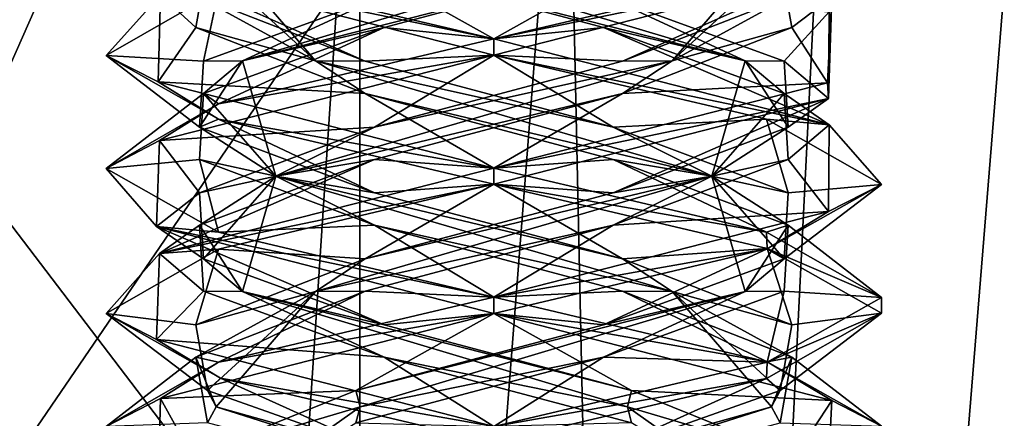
# Model space of a CAD drawing. Header units: millimetres. Extents: x -19 to 152, y -2 to 200.
# Tile 137 of 162: x 6.52 to 10.33, y 33.83 to 35.37. Entities that reach past the tile are written whole.
import ezdxf

# ---------------------------------------------------------------- set-up
doc = ezdxf.new("R2010")
doc.units = ezdxf.units.MM
doc.header["$LTSCALE"] = 65.185185
for name, color, linetype in [('164', 7, 'CONTINUOUS'), ('47', 7, 'CONTINUOUS'), ('48', 7, 'CONTINUOUS'), ('49', 7, 'CONTINUOUS'), ('5', 7, 'CONTINUOUS'), ('50', 7, 'CONTINUOUS'), ('51', 7, 'CONTINUOUS'), ('52', 7, 'CONTINUOUS'), ('53', 7, 'CONTINUOUS'), ('54', 7, 'CONTINUOUS'), ('55', 7, 'CONTINUOUS'), ('673', 7, 'CONTINUOUS'), ('68', 7, 'CONTINUOUS'), ('69', 7, 'CONTINUOUS'), ('70', 7, 'CONTINUOUS'), ('781', 7, 'CONTINUOUS'), ('782', 7, 'CONTINUOUS')]:
    doc.layers.add(name, color=color, linetype=linetype)

msp = doc.modelspace()

# ---------------------------------------------------------------- linework, layer by layer
at = {"layer": '164', "color": 7, "linetype": 'Continuous'}
for points in [[(8.3562, 35.3, -8.4586), (8.3562, 35.2375, -8.4586), (9.6482, 35.5678, -9.1964), (8.3562, 35.3, -8.4586)], [(9.4112, 35.5483, -8.8923), (8.3562, 35.3, -8.4586), (9.6482, 35.5678, -9.1964), (9.4112, 35.5483, -8.8923)], [(9.6518, 35.0693, -9.2025), (9.6644, 35.4628, -10.6925), (9.6482, 35.1303, -9.1964), (9.6518, 35.0693, -9.2025)], [(9.6518, 35.0693, -9.2025), (9.6538, 35.4048, -10.7111), (9.6644, 35.4628, -10.6925), (9.6518, 35.0693, -9.2025)], [(8.3562, 35.2375, -11.4586), (8.3562, 35.3, -11.4586), (9.6538, 34.9673, -10.7111), (8.3562, 35.2375, -11.4586)], [(9.4114, 34.9891, -11.0247), (8.3562, 35.2375, -11.4586), (9.6538, 34.9673, -10.7111), (9.4114, 34.9891, -11.0247)], [(8.3562, 34.8, -8.4586), (9.6518, 35.0693, -9.2025), (9.6482, 35.1303, -9.1964), (8.3562, 34.8, -8.4586)], [(8.3562, 34.8, -8.4586), (8.3562, 34.7375, -8.4586), (9.6518, 35.0693, -9.2025), (8.3562, 34.8, -8.4586)], [(9.8562, 34.7365, -9.9537), (9.4114, 34.9891, -11.0247), (9.6538, 34.9673, -10.7111), (9.8562, 34.7365, -9.9537)], [(9.8562, 34.7365, -9.9537), (9.6538, 34.9673, -10.7111), (9.6518, 34.6318, -9.2025), (9.8562, 34.7365, -9.9537)], [(8.3562, 34.7375, -11.4586), (8.3562, 34.8, -11.4586), (9.4114, 34.5516, -11.0247), (8.3562, 34.7375, -11.4586)], [(9.4147, 34.4881, -11.0214), (8.3562, 34.7375, -11.4586), (9.4114, 34.5516, -11.0247), (9.4147, 34.4881, -11.0214)], [(9.4146, 34.4868, -8.8956), (9.8562, 34.7365, -9.9537), (9.6518, 34.6318, -9.2025), (9.4146, 34.4868, -8.8956)], [(8.3562, 34.3, -8.4586), (9.4146, 34.4868, -8.8956), (9.6518, 34.6318, -9.2025), (8.3562, 34.3, -8.4586)], [(9.4147, 34.4881, -11.0214), (9.4114, 34.5516, -11.0247), (9.8562, 34.299, -9.9537), (9.4147, 34.4881, -11.0214)], [(8.3562, 34.3, -8.4586), (8.3562, 34.2375, -8.4586), (9.4146, 34.4868, -8.8956), (8.3562, 34.3, -8.4586)], [(9.8562, 34.2385, -9.9635), (9.4147, 34.4881, -11.0214), (9.8562, 34.299, -9.9537), (9.8562, 34.2385, -9.9635)], [(8.3562, 34.2375, -11.4586), (8.3562, 34.3, -11.4586), (9.4147, 34.0506, -11.0214), (8.3562, 34.2375, -11.4586)], [(9.8562, 34.2385, -9.9635), (9.8562, 34.299, -9.9537), (9.4146, 34.0493, -8.8956), (9.8562, 34.2385, -9.9635)], [(8.3562, 34.2375, -11.4586), (9.4147, 34.0506, -11.0214), (9.6643, 33.9003, -10.6928), (8.3562, 34.2375, -11.4586)], [(9.4115, 33.9859, -8.8925), (9.8562, 34.2385, -9.9635), (9.4146, 34.0493, -8.8956), (9.4115, 33.9859, -8.8925)], [(8.3562, 33.8, -8.4586), (9.4115, 33.9859, -8.8925), (9.4146, 34.0493, -8.8956), (8.3562, 33.8, -8.4586)], [(9.4147, 34.0506, -11.0214), (9.8562, 33.801, -9.9635), (9.6643, 33.9003, -10.6928), (9.4147, 34.0506, -11.0214)], [(8.3562, 33.8, -8.4586), (8.3562, 33.7375, -8.4586), (9.4115, 33.9859, -8.8925), (8.3562, 33.8, -8.4586)], [(9.8562, 33.801, -9.9635), (9.648, 33.5678, -9.196), (9.6643, 33.9003, -10.6928), (9.8562, 33.801, -9.9635)]]:
    msp.add_3dface(points, dxfattribs=at)
at = {"layer": '47', "color": 7, "linetype": 'Continuous'}
for points in [[(7.9317, 35.344, -8.8049), (8.3562, 35.3, -8.4586), (8.8896, 35.5991, -8.851), (7.9317, 35.344, -8.8049)], [(8.3562, 35.3, -8.4586), (9.4112, 35.5483, -8.8923), (8.8896, 35.5991, -8.851), (8.3562, 35.3, -8.4586)], [(7.2321, 35.0889, -9.461), (7.2903, 35.0484, -8.9032), (7.9317, 35.344, -8.8049), (7.2321, 35.0889, -9.461)], [(7.2903, 35.0484, -8.9032), (8.3562, 35.3, -8.4586), (7.9317, 35.344, -8.8049), (7.2903, 35.0484, -8.9032)], [(6.8563, 34.7979, -9.9685), (7.2903, 35.0484, -8.9032), (7.2321, 35.0889, -9.461), (6.8563, 34.7979, -9.9685)], [(7.2167, 34.8338, -10.4199), (6.8563, 34.7979, -9.9685), (7.2321, 35.0889, -9.461), (7.2167, 34.8338, -10.4199)], [(7.2905, 34.5515, -11.0142), (6.8563, 34.7979, -9.9685), (7.2167, 34.8338, -10.4199), (7.2905, 34.5515, -11.0142)], [(7.8949, 34.5787, -11.0981), (7.2905, 34.5515, -11.0142), (7.2167, 34.8338, -10.4199), (7.8949, 34.5787, -11.0981)], [(8.3562, 34.3, -11.4586), (7.2905, 34.5515, -11.0142), (7.8949, 34.5787, -11.0981), (8.3562, 34.3, -11.4586)], [(8.8539, 34.3236, -11.0827), (8.3562, 34.3, -11.4586), (7.8949, 34.5787, -11.0981), (8.8539, 34.3236, -11.0827)], [(9.4147, 34.0506, -11.0214), (8.3562, 34.3, -11.4586), (8.8539, 34.3236, -11.0827), (9.4147, 34.0506, -11.0214)], [(9.51, 34.0685, -10.3832), (9.4147, 34.0506, -11.0214), (8.8539, 34.3236, -11.0827), (9.51, 34.0685, -10.3832)], [(9.8562, 33.801, -9.9635), (9.4147, 34.0506, -11.0214), (9.51, 34.0685, -10.3832), (9.8562, 33.801, -9.9635)], [(9.4639, 33.8134, -9.4252), (9.8562, 33.801, -9.9635), (9.51, 34.0685, -10.3832), (9.4639, 33.8134, -9.4252)]]:
    msp.add_3dface(points, dxfattribs=at)
at = {"layer": '48', "color": 7, "linetype": 'Continuous'}
for points in [[(7.383, 35.2152, -9.2681), (8.8896, 35.5991, -8.851), (8.874, 35.6616, -8.8835), (7.383, 35.2152, -9.2681)], [(7.383, 35.2152, -9.2681), (8.874, 35.6616, -8.8835), (7.9317, 35.469, -8.8049), (7.383, 35.2152, -9.2681)], [(7.9317, 35.344, -8.8049), (8.8896, 35.5991, -8.851), (7.383, 35.2152, -9.2681), (7.9317, 35.344, -8.8049)], [(7.2321, 35.2139, -9.461), (7.383, 35.2152, -9.2681), (7.9317, 35.469, -8.8049), (7.2321, 35.2139, -9.461)], [(7.2321, 35.0889, -9.461), (7.9317, 35.344, -8.8049), (7.383, 35.2152, -9.2681), (7.2321, 35.0889, -9.461)], [(7.5125, 34.7687, -10.8024), (7.383, 35.2152, -9.2681), (7.2167, 34.9588, -10.4199), (7.5125, 34.7687, -10.8024)], [(7.2167, 34.9588, -10.4199), (7.383, 35.2152, -9.2681), (7.2321, 35.2139, -9.461), (7.2167, 34.9588, -10.4199)], [(7.5125, 34.7687, -10.8024), (7.2321, 35.0889, -9.461), (7.383, 35.2152, -9.2681), (7.5125, 34.7687, -10.8024)], [(7.2167, 34.8338, -10.4199), (7.2321, 35.0889, -9.461), (7.5125, 34.7687, -10.8024), (7.2167, 34.8338, -10.4199)], [(7.8949, 34.7037, -11.0981), (7.5125, 34.7687, -10.8024), (7.2167, 34.9588, -10.4199), (7.8949, 34.7037, -11.0981)], [(7.8949, 34.5787, -11.0981), (7.2167, 34.8338, -10.4199), (7.5125, 34.7687, -10.8024), (7.8949, 34.5787, -11.0981)], [(9.0468, 34.3223, -10.9318), (7.8949, 34.5787, -11.0981), (7.5125, 34.7687, -10.8024), (9.0468, 34.3223, -10.9318)], [(9.0468, 34.3223, -10.9318), (7.5125, 34.7687, -10.8024), (8.8539, 34.4486, -11.0827), (9.0468, 34.3223, -10.9318)], [(8.8539, 34.4486, -11.0827), (7.5125, 34.7687, -10.8024), (7.8949, 34.7037, -11.0981), (8.8539, 34.4486, -11.0827)], [(8.8539, 34.3236, -11.0827), (7.8949, 34.5787, -11.0981), (9.0468, 34.3223, -10.9318), (8.8539, 34.3236, -11.0827)], [(9.51, 34.1935, -10.3832), (9.0468, 34.3223, -10.9318), (8.8539, 34.4486, -11.0827), (9.51, 34.1935, -10.3832)], [(9.51, 34.0685, -10.3832), (8.8539, 34.3236, -11.0827), (9.0468, 34.3223, -10.9318), (9.51, 34.0685, -10.3832)], [(9.4313, 33.8759, -9.4408), (9.51, 34.0685, -10.3832), (9.0468, 34.3223, -10.9318), (9.4313, 33.8759, -9.4408)], [(9.4313, 33.8759, -9.4408), (9.0468, 34.3223, -10.9318), (9.4639, 33.9384, -9.4252), (9.4313, 33.8759, -9.4408)], [(9.4639, 33.9384, -9.4252), (9.0468, 34.3223, -10.9318), (9.51, 34.1935, -10.3832), (9.4639, 33.9384, -9.4252)], [(9.4639, 33.8134, -9.4252), (9.51, 34.0685, -10.3832), (9.4313, 33.8759, -9.4408), (9.4639, 33.8134, -9.4252)], [(8.7436, 33.6833, -8.7918), (9.4313, 33.8759, -9.4408), (9.4639, 33.9384, -9.4252), (8.7436, 33.6833, -8.7918)], [(8.0259, 33.4295, -8.8119), (9.4639, 33.8134, -9.4252), (9.4313, 33.8759, -9.4408), (8.0259, 33.4295, -8.8119)], [(8.0259, 33.4295, -8.8119), (9.4313, 33.8759, -9.4408), (8.7436, 33.6833, -8.7918), (8.0259, 33.4295, -8.8119)]]:
    msp.add_3dface(points, dxfattribs=at)
at = {"layer": '49', "color": 7, "linetype": 'Continuous'}
for points in [[(7.2903, 35.4859, -8.9032), (6.8563, 35.2354, -9.9685), (7.2321, 35.2139, -9.461), (7.2903, 35.4859, -8.9032)], [(7.2903, 35.4859, -8.9032), (7.2321, 35.2139, -9.461), (7.9317, 35.469, -8.8049), (7.2903, 35.4859, -8.9032)], [(6.8563, 35.2354, -9.9685), (7.2905, 34.989, -11.0142), (7.2167, 34.9588, -10.4199), (6.8563, 35.2354, -9.9685)], [(6.8563, 35.2354, -9.9685), (7.2167, 34.9588, -10.4199), (7.2321, 35.2139, -9.461), (6.8563, 35.2354, -9.9685)], [(7.2905, 34.989, -11.0142), (7.8949, 34.7037, -11.0981), (7.2167, 34.9588, -10.4199), (7.2905, 34.989, -11.0142)], [(7.2905, 34.989, -11.0142), (8.3562, 34.7375, -11.4586), (7.8949, 34.7037, -11.0981), (7.2905, 34.989, -11.0142)], [(8.3562, 34.7375, -11.4586), (8.8539, 34.4486, -11.0827), (7.8949, 34.7037, -11.0981), (8.3562, 34.7375, -11.4586)], [(8.8539, 34.4486, -11.0827), (8.3562, 34.7375, -11.4586), (9.4147, 34.4881, -11.0214), (8.8539, 34.4486, -11.0827)], [(9.51, 34.1935, -10.3832), (8.8539, 34.4486, -11.0827), (9.4147, 34.4881, -11.0214), (9.51, 34.1935, -10.3832)], [(9.8562, 34.2385, -9.9635), (9.51, 34.1935, -10.3832), (9.4147, 34.4881, -11.0214), (9.8562, 34.2385, -9.9635)], [(9.4115, 33.9859, -8.8925), (9.4639, 33.9384, -9.4252), (9.8562, 34.2385, -9.9635), (9.4115, 33.9859, -8.8925)], [(9.4639, 33.9384, -9.4252), (9.51, 34.1935, -10.3832), (9.8562, 34.2385, -9.9635), (9.4639, 33.9384, -9.4252)], [(8.3562, 33.7375, -8.4586), (8.7436, 33.6833, -8.7918), (9.4115, 33.9859, -8.8925), (8.3562, 33.7375, -8.4586)], [(8.7436, 33.6833, -8.7918), (9.4639, 33.9384, -9.4252), (9.4115, 33.9859, -8.8925), (8.7436, 33.6833, -8.7918)]]:
    msp.add_3dface(points, dxfattribs=at)
at = {"layer": '5', "color": 7, "linetype": 'Continuous'}
for points in [[(8.3562, 35.2375, -11.4586), (7.057, 35.5709, -10.7083), (8.3562, 35.3, -11.4586), (8.3562, 35.2375, -11.4586)], [(8.3562, 35.3, -11.4586), (7.057, 35.5709, -10.7083), (7.2982, 35.5492, -11.0219), (8.3562, 35.3, -11.4586)], [(6.8563, 35.2354, -9.9685), (7.2903, 35.4859, -8.9032), (7.0662, 35.4704, -9.1932), (6.8563, 35.2354, -9.9685)], [(7.057, 35.1334, -10.7083), (6.8563, 35.2354, -9.9685), (7.0662, 35.4704, -9.1932), (7.057, 35.1334, -10.7083)], [(8.3562, 35.2375, -8.4586), (8.3562, 35.3, -8.4586), (7.2903, 35.0484, -8.9032), (8.3562, 35.2375, -8.4586)], [(7.2905, 34.989, -11.0142), (6.8563, 35.2354, -9.9685), (7.057, 35.1334, -10.7083), (7.2905, 34.989, -11.0142)], [(7.0625, 34.9064, -9.1996), (8.3562, 35.2375, -8.4586), (7.2903, 35.0484, -8.9032), (7.0625, 34.9064, -9.1996)], [(8.3562, 34.8, -11.4586), (7.2905, 34.989, -11.0142), (7.057, 35.1334, -10.7083), (8.3562, 34.8, -11.4586)], [(6.8563, 34.7979, -9.9685), (7.0625, 34.9064, -9.1996), (7.2903, 35.0484, -8.9032), (6.8563, 34.7979, -9.9685)], [(8.3562, 34.7375, -11.4586), (7.2905, 34.989, -11.0142), (8.3562, 34.8, -11.4586), (8.3562, 34.7375, -11.4586)], [(7.0502, 34.5738, -10.6963), (7.0625, 34.9064, -9.1996), (6.8563, 34.7979, -9.9685), (7.0502, 34.5738, -10.6963)], [(7.2905, 34.5515, -11.0142), (7.0502, 34.5738, -10.6963), (6.8563, 34.7979, -9.9685), (7.2905, 34.5515, -11.0142)], [(8.3562, 34.7375, -8.4586), (8.3562, 34.8, -8.4586), (7.0625, 34.4689, -9.1996), (8.3562, 34.7375, -8.4586)], [(7.2901, 34.4858, -8.9034), (8.3562, 34.7375, -8.4586), (7.0625, 34.4689, -9.1996), (7.2901, 34.4858, -8.9034)], [(8.3562, 34.2375, -11.4586), (7.0502, 34.5738, -10.6963), (8.3562, 34.3, -11.4586), (8.3562, 34.2375, -11.4586)], [(8.3562, 34.3, -11.4586), (7.0502, 34.5738, -10.6963), (7.2905, 34.5515, -11.0142), (8.3562, 34.3, -11.4586)], [(6.8562, 34.237, -9.961), (7.2901, 34.4858, -8.9034), (7.0625, 34.4689, -9.1996), (6.8562, 34.237, -9.961)], [(7.0502, 34.1363, -10.6963), (6.8562, 34.237, -9.961), (7.0625, 34.4689, -9.1996), (7.0502, 34.1363, -10.6963)], [(8.3562, 34.2375, -8.4586), (8.3562, 34.3, -8.4586), (7.2901, 34.0483, -8.9034), (8.3562, 34.2375, -8.4586)], [(7.2985, 33.9866, -11.0221), (6.8562, 34.237, -9.961), (7.0502, 34.1363, -10.6963), (7.2985, 33.9866, -11.0221)], [(7.0666, 33.9081, -9.1926), (8.3562, 34.2375, -8.4586), (7.2901, 34.0483, -8.9034), (7.0666, 33.9081, -9.1926)], [(8.3562, 33.8, -11.4586), (7.2985, 33.9866, -11.0221), (7.0502, 34.1363, -10.6963), (8.3562, 33.8, -11.4586)], [(6.8562, 33.7995, -9.961), (7.0666, 33.9081, -9.1926), (7.2901, 34.0483, -8.9034), (6.8562, 33.7995, -9.961)], [(8.3562, 33.7375, -11.4586), (7.2985, 33.9866, -11.0221), (8.3562, 33.8, -11.4586), (8.3562, 33.7375, -11.4586)], [(7.057, 33.5709, -10.7082), (7.0666, 33.9081, -9.1926), (6.8562, 33.7995, -9.961), (7.057, 33.5709, -10.7082)]]:
    msp.add_3dface(points, dxfattribs=at)
at = {"layer": '50', "color": 7, "linetype": 'Continuous'}
for points in [[(7.2025, 35.344, -10.3832), (7.0662, 35.4704, -9.1932), (7.2486, 35.5991, -9.4252), (7.2025, 35.344, -10.3832)], [(7.057, 35.1334, -10.7083), (7.0662, 35.4704, -9.1932), (7.2025, 35.344, -10.3832), (7.057, 35.1334, -10.7083)], [(7.8586, 35.0889, -11.0827), (7.057, 35.1334, -10.7083), (7.2025, 35.344, -10.3832), (7.8586, 35.0889, -11.0827)], [(8.3562, 34.8, -11.4586), (7.057, 35.1334, -10.7083), (7.8586, 35.0889, -11.0827), (8.3562, 34.8, -11.4586)], [(8.8176, 34.8338, -11.0981), (8.3562, 34.8, -11.4586), (7.8586, 35.0889, -11.0827), (8.8176, 34.8338, -11.0981)], [(8.3562, 34.8, -11.4586), (8.8176, 34.8338, -11.0981), (9.4114, 34.5516, -11.0247), (8.3562, 34.8, -11.4586)], [(8.8176, 34.8338, -11.0981), (9.4958, 34.5787, -10.4199), (9.4114, 34.5516, -11.0247), (8.8176, 34.8338, -11.0981)], [(9.4114, 34.5516, -11.0247), (9.4958, 34.5787, -10.4199), (9.8562, 34.299, -9.9537), (9.4114, 34.5516, -11.0247)], [(9.4958, 34.5787, -10.4199), (9.4804, 34.3236, -9.461), (9.8562, 34.299, -9.9537), (9.4958, 34.5787, -10.4199)], [(9.4804, 34.3236, -9.461), (8.7808, 34.0685, -8.8049), (9.4146, 34.0493, -8.8956), (9.4804, 34.3236, -9.461)], [(9.8562, 34.299, -9.9537), (9.4804, 34.3236, -9.461), (9.4146, 34.0493, -8.8956), (9.8562, 34.299, -9.9537)], [(7.8228, 33.8134, -8.851), (8.3562, 33.8, -8.4586), (8.7808, 34.0685, -8.8049), (7.8228, 33.8134, -8.851)], [(8.7808, 34.0685, -8.8049), (8.3562, 33.8, -8.4586), (9.4146, 34.0493, -8.8956), (8.7808, 34.0685, -8.8049)]]:
    msp.add_3dface(points, dxfattribs=at)
at = {"layer": '51', "color": 7, "linetype": 'Continuous'}
for points in [[(7.6657, 35.2152, -10.9318), (7.2811, 35.6616, -9.4408), (7.2025, 35.469, -10.3832), (7.6657, 35.2152, -10.9318)], [(7.6657, 35.2152, -10.9318), (7.2486, 35.5991, -9.4252), (7.2811, 35.6616, -9.4408), (7.6657, 35.2152, -10.9318)], [(7.2025, 35.344, -10.3832), (7.2486, 35.5991, -9.4252), (7.6657, 35.2152, -10.9318), (7.2025, 35.344, -10.3832)], [(7.8586, 35.2139, -11.0827), (7.6657, 35.2152, -10.9318), (7.2025, 35.469, -10.3832), (7.8586, 35.2139, -11.0827)], [(7.8586, 35.0889, -11.0827), (7.2025, 35.344, -10.3832), (7.6657, 35.2152, -10.9318), (7.8586, 35.0889, -11.0827)], [(9.2, 34.7687, -10.8024), (7.8586, 35.0889, -11.0827), (7.6657, 35.2152, -10.9318), (9.2, 34.7687, -10.8024)], [(9.2, 34.7687, -10.8024), (7.6657, 35.2152, -10.9318), (8.8176, 34.9588, -11.0981), (9.2, 34.7687, -10.8024)], [(8.8176, 34.9588, -11.0981), (7.6657, 35.2152, -10.9318), (7.8586, 35.2139, -11.0827), (8.8176, 34.9588, -11.0981)], [(8.8176, 34.8338, -11.0981), (7.8586, 35.0889, -11.0827), (9.2, 34.7687, -10.8024), (8.8176, 34.8338, -11.0981)], [(9.4958, 34.7037, -10.4199), (9.2, 34.7687, -10.8024), (8.8176, 34.9588, -11.0981), (9.4958, 34.7037, -10.4199)], [(9.4958, 34.5787, -10.4199), (8.8176, 34.8338, -11.0981), (9.2, 34.7687, -10.8024), (9.4958, 34.5787, -10.4199)], [(9.3294, 34.3223, -9.2681), (9.4958, 34.5787, -10.4199), (9.2, 34.7687, -10.8024), (9.3294, 34.3223, -9.2681)], [(9.3294, 34.3223, -9.2681), (9.2, 34.7687, -10.8024), (9.4804, 34.4486, -9.461), (9.3294, 34.3223, -9.2681)], [(9.4804, 34.4486, -9.461), (9.2, 34.7687, -10.8024), (9.4958, 34.7037, -10.4199), (9.4804, 34.4486, -9.461)], [(9.4804, 34.3236, -9.461), (9.4958, 34.5787, -10.4199), (9.3294, 34.3223, -9.2681), (9.4804, 34.3236, -9.461)], [(8.7808, 34.1935, -8.8049), (9.3294, 34.3223, -9.2681), (9.4804, 34.4486, -9.461), (8.7808, 34.1935, -8.8049)], [(7.8385, 33.8759, -8.8835), (9.3294, 34.3223, -9.2681), (7.8228, 33.9384, -8.851), (7.8385, 33.8759, -8.8835)], [(7.8228, 33.9384, -8.851), (9.3294, 34.3223, -9.2681), (8.7808, 34.1935, -8.8049), (7.8228, 33.9384, -8.851)], [(7.8385, 33.8759, -8.8835), (8.7808, 34.0685, -8.8049), (9.3294, 34.3223, -9.2681), (7.8385, 33.8759, -8.8835)], [(8.7808, 34.0685, -8.8049), (9.4804, 34.3236, -9.461), (9.3294, 34.3223, -9.2681), (8.7808, 34.0685, -8.8049)], [(7.8228, 33.8134, -8.851), (8.7808, 34.0685, -8.8049), (7.8385, 33.8759, -8.8835), (7.8228, 33.8134, -8.851)], [(7.1895, 33.6833, -9.5712), (7.8385, 33.8759, -8.8835), (7.8228, 33.9384, -8.851), (7.1895, 33.6833, -9.5712)], [(7.2096, 33.4295, -10.2889), (7.8385, 33.8759, -8.8835), (7.1895, 33.6833, -9.5712), (7.2096, 33.4295, -10.2889)], [(7.2096, 33.4295, -10.2889), (7.8228, 33.8134, -8.851), (7.8385, 33.8759, -8.8835), (7.2096, 33.4295, -10.2889)]]:
    msp.add_3dface(points, dxfattribs=at)
at = {"layer": '52', "color": 7, "linetype": 'Continuous'}
for points in [[(7.057, 35.5709, -10.7083), (8.3562, 35.2375, -11.4586), (7.8586, 35.2139, -11.0827), (7.057, 35.5709, -10.7083)], [(7.057, 35.5709, -10.7083), (7.8586, 35.2139, -11.0827), (7.2025, 35.469, -10.3832), (7.057, 35.5709, -10.7083)], [(8.3562, 35.2375, -11.4586), (8.8176, 34.9588, -11.0981), (7.8586, 35.2139, -11.0827), (8.3562, 35.2375, -11.4586)], [(8.8176, 34.9588, -11.0981), (8.3562, 35.2375, -11.4586), (9.4114, 34.9891, -11.0247), (8.8176, 34.9588, -11.0981)], [(9.4958, 34.7037, -10.4199), (8.8176, 34.9588, -11.0981), (9.4114, 34.9891, -11.0247), (9.4958, 34.7037, -10.4199)], [(9.8562, 34.7365, -9.9537), (9.4958, 34.7037, -10.4199), (9.4114, 34.9891, -11.0247), (9.8562, 34.7365, -9.9537)], [(9.4146, 34.4868, -8.8956), (9.4804, 34.4486, -9.461), (9.8562, 34.7365, -9.9537), (9.4146, 34.4868, -8.8956)], [(9.4804, 34.4486, -9.461), (9.4958, 34.7037, -10.4199), (9.8562, 34.7365, -9.9537), (9.4804, 34.4486, -9.461)], [(8.3562, 34.2375, -8.4586), (8.7808, 34.1935, -8.8049), (9.4146, 34.4868, -8.8956), (8.3562, 34.2375, -8.4586)], [(8.7808, 34.1935, -8.8049), (9.4804, 34.4486, -9.461), (9.4146, 34.4868, -8.8956), (8.7808, 34.1935, -8.8049)], [(8.3562, 34.2375, -8.4586), (7.0666, 33.9081, -9.1926), (7.8228, 33.9384, -8.851), (8.3562, 34.2375, -8.4586)], [(8.3562, 34.2375, -8.4586), (7.8228, 33.9384, -8.851), (8.7808, 34.1935, -8.8049), (8.3562, 34.2375, -8.4586)], [(7.0666, 33.9081, -9.1926), (7.1895, 33.6833, -9.5712), (7.8228, 33.9384, -8.851), (7.0666, 33.9081, -9.1926)], [(7.0666, 33.9081, -9.1926), (7.057, 33.5709, -10.7082), (7.1895, 33.6833, -9.5712), (7.0666, 33.9081, -9.1926)]]:
    msp.add_3dface(points, dxfattribs=at)
at = {"layer": '53', "color": 7, "linetype": 'Continuous'}
for points in [[(8.3562, 35.3, -11.4586), (7.2982, 35.5492, -11.0219), (7.8228, 35.5991, -11.0662), (8.3562, 35.3, -11.4586)], [(8.7808, 35.344, -11.1123), (8.3562, 35.3, -11.4586), (7.8228, 35.5991, -11.0662), (8.7808, 35.344, -11.1123)], [(8.3562, 35.3, -11.4586), (8.7808, 35.344, -11.1123), (9.6538, 34.9673, -10.7111), (8.3562, 35.3, -11.4586)], [(8.7808, 35.344, -11.1123), (9.4804, 35.0889, -10.4562), (9.6538, 34.9673, -10.7111), (8.7808, 35.344, -11.1123)], [(9.4804, 35.0889, -10.4562), (9.4958, 34.8338, -9.4972), (9.6538, 34.9673, -10.7111), (9.4804, 35.0889, -10.4562)], [(9.6538, 34.9673, -10.7111), (9.4958, 34.8338, -9.4972), (9.6518, 34.6318, -9.2025), (9.6538, 34.9673, -10.7111)], [(9.4958, 34.8338, -9.4972), (8.8176, 34.5787, -8.8191), (9.6518, 34.6318, -9.2025), (9.4958, 34.8338, -9.4972)], [(8.8176, 34.5787, -8.8191), (8.3562, 34.3, -8.4586), (9.6518, 34.6318, -9.2025), (8.8176, 34.5787, -8.8191)], [(7.8586, 34.3236, -8.8344), (8.3562, 34.3, -8.4586), (8.8176, 34.5787, -8.8191), (7.8586, 34.3236, -8.8344)], [(7.2025, 34.0685, -9.534), (7.2901, 34.0483, -8.9034), (7.8586, 34.3236, -8.8344), (7.2025, 34.0685, -9.534)], [(7.2901, 34.0483, -8.9034), (8.3562, 34.3, -8.4586), (7.8586, 34.3236, -8.8344), (7.2901, 34.0483, -8.9034)], [(6.8562, 33.7995, -9.961), (7.2901, 34.0483, -8.9034), (7.2025, 34.0685, -9.534), (6.8562, 33.7995, -9.961)], [(7.2486, 33.8134, -10.492), (6.8562, 33.7995, -9.961), (7.2025, 34.0685, -9.534), (7.2486, 33.8134, -10.492)]]:
    msp.add_3dface(points, dxfattribs=at)
at = {"layer": '54', "color": 7, "linetype": 'Continuous'}
for points in [[(9.3294, 35.2152, -10.6491), (7.8228, 35.5991, -11.0662), (7.8385, 35.6616, -11.0337), (9.3294, 35.2152, -10.6491)], [(9.3294, 35.2152, -10.6491), (7.8385, 35.6616, -11.0337), (8.7808, 35.469, -11.1123), (9.3294, 35.2152, -10.6491)], [(8.7808, 35.344, -11.1123), (7.8228, 35.5991, -11.0662), (9.3294, 35.2152, -10.6491), (8.7808, 35.344, -11.1123)], [(9.4804, 35.2139, -10.4562), (9.3294, 35.2152, -10.6491), (8.7808, 35.469, -11.1123), (9.4804, 35.2139, -10.4562)], [(9.4804, 35.0889, -10.4562), (8.7808, 35.344, -11.1123), (9.3294, 35.2152, -10.6491), (9.4804, 35.0889, -10.4562)], [(9.2, 34.7687, -9.1148), (9.4804, 35.0889, -10.4562), (9.3294, 35.2152, -10.6491), (9.2, 34.7687, -9.1148)], [(9.2, 34.7687, -9.1148), (9.3294, 35.2152, -10.6491), (9.4958, 34.9588, -9.4972), (9.2, 34.7687, -9.1148)], [(9.4958, 34.9588, -9.4972), (9.3294, 35.2152, -10.6491), (9.4804, 35.2139, -10.4562), (9.4958, 34.9588, -9.4972)], [(9.4958, 34.8338, -9.4972), (9.4804, 35.0889, -10.4562), (9.2, 34.7687, -9.1148), (9.4958, 34.8338, -9.4972)], [(8.8176, 34.7037, -8.8191), (9.2, 34.7687, -9.1148), (9.4958, 34.9588, -9.4972), (8.8176, 34.7037, -8.8191)], [(8.8176, 34.5787, -8.8191), (9.4958, 34.8338, -9.4972), (9.2, 34.7687, -9.1148), (8.8176, 34.5787, -8.8191)], [(7.6657, 34.3223, -8.9854), (8.8176, 34.5787, -8.8191), (9.2, 34.7687, -9.1148), (7.6657, 34.3223, -8.9854)], [(7.6657, 34.3223, -8.9854), (9.2, 34.7687, -9.1148), (7.8586, 34.4486, -8.8344), (7.6657, 34.3223, -8.9854)], [(7.8586, 34.4486, -8.8344), (9.2, 34.7687, -9.1148), (8.8176, 34.7037, -8.8191), (7.8586, 34.4486, -8.8344)], [(7.8586, 34.3236, -8.8344), (8.8176, 34.5787, -8.8191), (7.6657, 34.3223, -8.9854), (7.8586, 34.3236, -8.8344)], [(7.2025, 34.1935, -9.534), (7.6657, 34.3223, -8.9854), (7.8586, 34.4486, -8.8344), (7.2025, 34.1935, -9.534)], [(7.2025, 34.0685, -9.534), (7.8586, 34.3236, -8.8344), (7.6657, 34.3223, -8.9854), (7.2025, 34.0685, -9.534)], [(7.2811, 33.8759, -10.4763), (7.2025, 34.0685, -9.534), (7.6657, 34.3223, -8.9854), (7.2811, 33.8759, -10.4763)], [(7.2486, 33.9384, -10.492), (7.6657, 34.3223, -8.9854), (7.2025, 34.1935, -9.534), (7.2486, 33.9384, -10.492)], [(7.2811, 33.8759, -10.4763), (7.6657, 34.3223, -8.9854), (7.2486, 33.9384, -10.492), (7.2811, 33.8759, -10.4763)], [(7.2486, 33.8134, -10.492), (7.2025, 34.0685, -9.534), (7.2811, 33.8759, -10.4763), (7.2486, 33.8134, -10.492)], [(7.9689, 33.6833, -11.1253), (7.2811, 33.8759, -10.4763), (7.2486, 33.9384, -10.492), (7.9689, 33.6833, -11.1253)], [(8.6866, 33.4295, -11.1052), (7.2486, 33.8134, -10.492), (7.2811, 33.8759, -10.4763), (8.6866, 33.4295, -11.1052)], [(8.6866, 33.4295, -11.1052), (7.2811, 33.8759, -10.4763), (7.9689, 33.6833, -11.1253), (8.6866, 33.4295, -11.1052)]]:
    msp.add_3dface(points, dxfattribs=at)
at = {"layer": '55', "color": 7, "linetype": 'Continuous'}
for points in [[(9.4804, 35.2139, -10.4562), (8.7808, 35.469, -11.1123), (9.6538, 35.4048, -10.7111), (9.4804, 35.2139, -10.4562)], [(9.6518, 35.0693, -9.2025), (9.4804, 35.2139, -10.4562), (9.6538, 35.4048, -10.7111), (9.6518, 35.0693, -9.2025)], [(9.4958, 34.9588, -9.4972), (9.4804, 35.2139, -10.4562), (9.6518, 35.0693, -9.2025), (9.4958, 34.9588, -9.4972)], [(8.3562, 34.7375, -8.4586), (8.8176, 34.7037, -8.8191), (9.6518, 35.0693, -9.2025), (8.3562, 34.7375, -8.4586)], [(8.8176, 34.7037, -8.8191), (9.4958, 34.9588, -9.4972), (9.6518, 35.0693, -9.2025), (8.8176, 34.7037, -8.8191)], [(8.3562, 34.7375, -8.4586), (7.2901, 34.4858, -8.9034), (7.8586, 34.4486, -8.8344), (8.3562, 34.7375, -8.4586)], [(8.3562, 34.7375, -8.4586), (7.8586, 34.4486, -8.8344), (8.8176, 34.7037, -8.8191), (8.3562, 34.7375, -8.4586)], [(7.2901, 34.4858, -8.9034), (6.8562, 34.237, -9.961), (7.2025, 34.1935, -9.534), (7.2901, 34.4858, -8.9034)], [(7.2901, 34.4858, -8.9034), (7.2025, 34.1935, -9.534), (7.8586, 34.4486, -8.8344), (7.2901, 34.4858, -8.9034)], [(6.8562, 34.237, -9.961), (7.2985, 33.9866, -11.0221), (7.2486, 33.9384, -10.492), (6.8562, 34.237, -9.961)], [(6.8562, 34.237, -9.961), (7.2486, 33.9384, -10.492), (7.2025, 34.1935, -9.534), (6.8562, 34.237, -9.961)], [(7.2985, 33.9866, -11.0221), (7.9689, 33.6833, -11.1253), (7.2486, 33.9384, -10.492), (7.2985, 33.9866, -11.0221)], [(7.2985, 33.9866, -11.0221), (8.3562, 33.7375, -11.4586), (7.9689, 33.6833, -11.1253), (7.2985, 33.9866, -11.0221)]]:
    msp.add_3dface(points, dxfattribs=at)
at = {"layer": '673', "color": 7, "linetype": 'Continuous'}
for points in [[(4.5402, 30.8, -16.7972), (0, 30.8, -17.4), (9.9749, 43.1047, -13.7293), (4.5402, 30.8, -16.7972)], [(9.9749, 43.1047, -13.7293), (0, 30.8, -17.4), (0, 43.1047, -16.9703), (9.9749, 43.1047, -13.7293)], [(0, 30.8, 17.4), (9.365, 30.8, 14.6648), (0, 43.1047, 16.9703), (0, 30.8, 17.4)], [(0, 43.1047, 16.9703), (9.365, 30.8, 14.6648), (9.9749, 43.1047, 13.7293), (0, 43.1047, 16.9703)], [(8.6356, 36.8, -14.864), (4.5402, 30.8, -16.7972), (9.9749, 43.1047, -13.7293), (8.6356, 36.8, -14.864)], [(9.365, 30.8, 14.6648), (15.7858, 30.8, 7.3191), (9.9749, 43.1047, 13.7293), (9.365, 30.8, 14.6648)], [(9.9749, 43.1047, 13.7293), (15.7858, 30.8, 7.3191), (16.1397, 43.1047, 5.2441), (9.9749, 43.1047, 13.7293)], [(4.5402, 30.8, -16.7972), (8.6356, 36.8, -14.864), (8.7006, 33.8038, -14.9473), (4.5402, 30.8, -16.7972)]]:
    msp.add_3dface(points, dxfattribs=at)
at = {"layer": '68', "color": 7, "linetype": 'Continuous'}
for points in [[(9.4639, 35.5991, -10.492), (9.51, 35.344, -9.534), (9.6644, 35.4628, -10.6925), (9.4639, 35.5991, -10.492)], [(9.6644, 35.4628, -10.6925), (9.51, 35.344, -9.534), (9.6482, 35.1303, -9.1964), (9.6644, 35.4628, -10.6925)], [(9.51, 35.344, -9.534), (8.8539, 35.0889, -8.8344), (9.6482, 35.1303, -9.1964), (9.51, 35.344, -9.534)], [(8.8539, 35.0889, -8.8344), (8.3562, 34.8, -8.4586), (9.6482, 35.1303, -9.1964), (8.8539, 35.0889, -8.8344)], [(7.8949, 34.8338, -8.8191), (8.3562, 34.8, -8.4586), (8.8539, 35.0889, -8.8344), (7.8949, 34.8338, -8.8191)], [(7.0625, 34.4689, -9.1996), (8.3562, 34.8, -8.4586), (7.8949, 34.8338, -8.8191), (7.0625, 34.4689, -9.1996)], [(7.2167, 34.5787, -9.4972), (7.0625, 34.4689, -9.1996), (7.8949, 34.8338, -8.8191), (7.2167, 34.5787, -9.4972)], [(7.2321, 34.3236, -10.4562), (7.0625, 34.4689, -9.1996), (7.2167, 34.5787, -9.4972), (7.2321, 34.3236, -10.4562)], [(7.0502, 34.1363, -10.6963), (7.0625, 34.4689, -9.1996), (7.2321, 34.3236, -10.4562), (7.0502, 34.1363, -10.6963)], [(7.9317, 34.0685, -11.1123), (7.0502, 34.1363, -10.6963), (7.2321, 34.3236, -10.4562), (7.9317, 34.0685, -11.1123)], [(8.3562, 33.8, -11.4586), (7.0502, 34.1363, -10.6963), (7.9317, 34.0685, -11.1123), (8.3562, 33.8, -11.4586)], [(8.8896, 33.8134, -11.0662), (8.3562, 33.8, -11.4586), (7.9317, 34.0685, -11.1123), (8.8896, 33.8134, -11.0662)]]:
    msp.add_3dface(points, dxfattribs=at)
at = {"layer": '69', "color": 7, "linetype": 'Continuous'}
for points in [[(9.0468, 35.2152, -8.9854), (9.4639, 35.5991, -10.492), (9.4313, 35.6616, -10.4763), (9.0468, 35.2152, -8.9854)], [(9.0468, 35.2152, -8.9854), (9.4313, 35.6616, -10.4763), (9.51, 35.469, -9.534), (9.0468, 35.2152, -8.9854)], [(9.51, 35.344, -9.534), (9.4639, 35.5991, -10.492), (9.0468, 35.2152, -8.9854), (9.51, 35.344, -9.534)], [(8.8539, 35.2139, -8.8344), (9.0468, 35.2152, -8.9854), (9.51, 35.469, -9.534), (8.8539, 35.2139, -8.8344)], [(8.8539, 35.0889, -8.8344), (9.51, 35.344, -9.534), (9.0468, 35.2152, -8.9854), (8.8539, 35.0889, -8.8344)], [(7.5125, 34.7687, -9.1148), (8.8539, 35.0889, -8.8344), (9.0468, 35.2152, -8.9854), (7.5125, 34.7687, -9.1148)], [(7.5125, 34.7687, -9.1148), (9.0468, 35.2152, -8.9854), (7.8949, 34.9588, -8.8191), (7.5125, 34.7687, -9.1148)], [(7.8949, 34.9588, -8.8191), (9.0468, 35.2152, -8.9854), (8.8539, 35.2139, -8.8344), (7.8949, 34.9588, -8.8191)], [(7.8949, 34.8338, -8.8191), (8.8539, 35.0889, -8.8344), (7.5125, 34.7687, -9.1148), (7.8949, 34.8338, -8.8191)], [(7.2167, 34.7037, -9.4972), (7.5125, 34.7687, -9.1148), (7.8949, 34.9588, -8.8191), (7.2167, 34.7037, -9.4972)], [(7.2167, 34.5787, -9.4972), (7.8949, 34.8338, -8.8191), (7.5125, 34.7687, -9.1148), (7.2167, 34.5787, -9.4972)], [(7.383, 34.3223, -10.6491), (7.2167, 34.5787, -9.4972), (7.5125, 34.7687, -9.1148), (7.383, 34.3223, -10.6491)], [(7.2321, 34.4486, -10.4562), (7.5125, 34.7687, -9.1148), (7.2167, 34.7037, -9.4972), (7.2321, 34.4486, -10.4562)], [(7.383, 34.3223, -10.6491), (7.5125, 34.7687, -9.1148), (7.2321, 34.4486, -10.4562), (7.383, 34.3223, -10.6491)], [(7.2321, 34.3236, -10.4562), (7.2167, 34.5787, -9.4972), (7.383, 34.3223, -10.6491), (7.2321, 34.3236, -10.4562)], [(7.9317, 34.1935, -11.1123), (7.383, 34.3223, -10.6491), (7.2321, 34.4486, -10.4562), (7.9317, 34.1935, -11.1123)], [(7.9317, 34.0685, -11.1123), (7.2321, 34.3236, -10.4562), (7.383, 34.3223, -10.6491), (7.9317, 34.0685, -11.1123)], [(8.874, 33.8759, -11.0337), (7.9317, 34.0685, -11.1123), (7.383, 34.3223, -10.6491), (8.874, 33.8759, -11.0337)], [(8.874, 33.8759, -11.0337), (7.383, 34.3223, -10.6491), (8.8896, 33.9384, -11.0662), (8.874, 33.8759, -11.0337)], [(8.8896, 33.9384, -11.0662), (7.383, 34.3223, -10.6491), (7.9317, 34.1935, -11.1123), (8.8896, 33.9384, -11.0662)], [(8.8896, 33.8134, -11.0662), (7.9317, 34.0685, -11.1123), (8.874, 33.8759, -11.0337), (8.8896, 33.8134, -11.0662)], [(9.523, 33.6833, -10.346), (8.874, 33.8759, -11.0337), (8.8896, 33.9384, -11.0662), (9.523, 33.6833, -10.346)], [(9.5029, 33.4295, -9.6282), (8.8896, 33.8134, -11.0662), (8.874, 33.8759, -11.0337), (9.5029, 33.4295, -9.6282)], [(9.5029, 33.4295, -9.6282), (8.874, 33.8759, -11.0337), (9.523, 33.6833, -10.346), (9.5029, 33.4295, -9.6282)]]:
    msp.add_3dface(points, dxfattribs=at)
at = {"layer": '70', "color": 7, "linetype": 'Continuous'}
for points in [[(8.3562, 35.2375, -8.4586), (8.8539, 35.2139, -8.8344), (9.6482, 35.5678, -9.1964), (8.3562, 35.2375, -8.4586)], [(8.8539, 35.2139, -8.8344), (9.51, 35.469, -9.534), (9.6482, 35.5678, -9.1964), (8.8539, 35.2139, -8.8344)], [(8.3562, 35.2375, -8.4586), (7.0625, 34.9064, -9.1996), (7.8949, 34.9588, -8.8191), (8.3562, 35.2375, -8.4586)], [(8.3562, 35.2375, -8.4586), (7.8949, 34.9588, -8.8191), (8.8539, 35.2139, -8.8344), (8.3562, 35.2375, -8.4586)], [(7.0625, 34.9064, -9.1996), (7.2167, 34.7037, -9.4972), (7.8949, 34.9588, -8.8191), (7.0625, 34.9064, -9.1996)], [(7.0625, 34.9064, -9.1996), (7.0502, 34.5738, -10.6963), (7.2167, 34.7037, -9.4972), (7.0625, 34.9064, -9.1996)], [(7.0502, 34.5738, -10.6963), (7.2321, 34.4486, -10.4562), (7.2167, 34.7037, -9.4972), (7.0502, 34.5738, -10.6963)], [(7.0502, 34.5738, -10.6963), (8.3562, 34.2375, -11.4586), (7.9317, 34.1935, -11.1123), (7.0502, 34.5738, -10.6963)], [(7.0502, 34.5738, -10.6963), (7.9317, 34.1935, -11.1123), (7.2321, 34.4486, -10.4562), (7.0502, 34.5738, -10.6963)], [(8.3562, 34.2375, -11.4586), (8.8896, 33.9384, -11.0662), (7.9317, 34.1935, -11.1123), (8.3562, 34.2375, -11.4586)], [(8.8896, 33.9384, -11.0662), (8.3562, 34.2375, -11.4586), (9.6643, 33.9003, -10.6928), (8.8896, 33.9384, -11.0662)], [(9.523, 33.6833, -10.346), (8.8896, 33.9384, -11.0662), (9.6643, 33.9003, -10.6928), (9.523, 33.6833, -10.346)], [(9.648, 33.5678, -9.196), (9.523, 33.6833, -10.346), (9.6643, 33.9003, -10.6928), (9.648, 33.5678, -9.196)]]:
    msp.add_3dface(points, dxfattribs=at)
at = {"layer": '781', "color": 7, "linetype": 'Continuous'}
for points in [[(8.7006, 33.8038, -14.9473), (8.6356, 36.8, -14.864), (6.1498, 4.8, -11.6824), (8.7006, 33.8038, -14.9473)], [(6.1498, 4.8, -11.6824), (8.6356, 36.8, -14.864), (6.1498, 36.8, -11.6824), (6.1498, 4.8, -11.6824)]]:
    msp.add_3dface(points, dxfattribs=at)
at = {"layer": '782', "color": 7, "linetype": 'Continuous'}
for points in [[(7.838, 4.8, -7.207), (5.7364, 4.8, -8.9704), (7.838, 36.8, -7.207), (7.838, 4.8, -7.207)], [(5.7364, 4.8, -8.9704), (5.7364, 36.8, -8.9704), (7.838, 36.8, -7.207), (5.7364, 4.8, -8.9704)], [(10.437, 4.8, -8.085), (7.838, 4.8, -7.207), (10.437, 36.8, -8.085), (10.437, 4.8, -8.085)], [(7.838, 4.8, -7.207), (7.838, 36.8, -7.207), (10.437, 36.8, -8.085), (7.838, 4.8, -7.207)]]:
    msp.add_3dface(points, dxfattribs=at)

doc.saveas('drawing.dxf')
